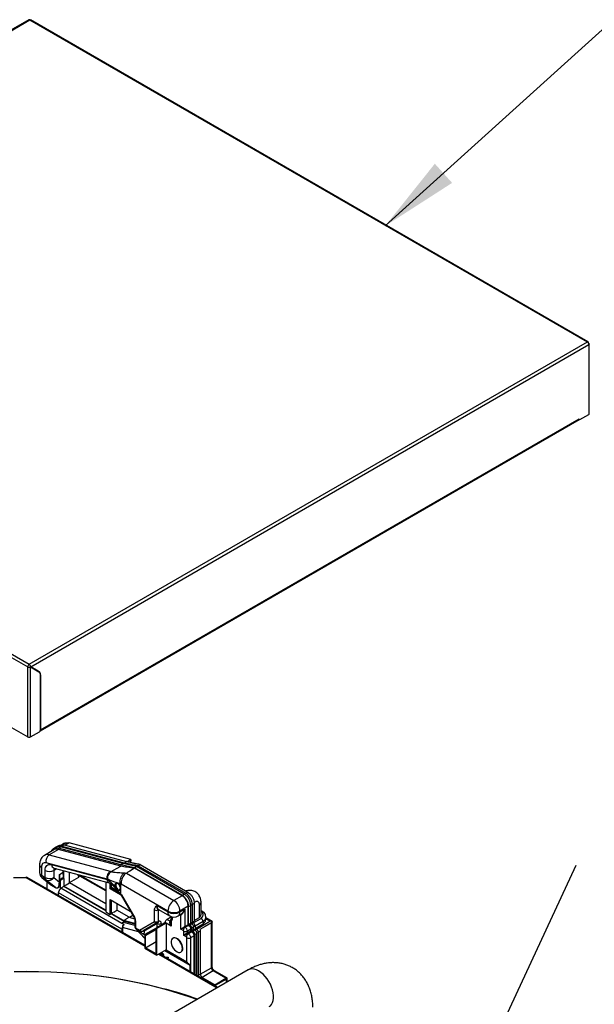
# Paper-space layout 'Sheet2' of a CAD drawing. Header units: millimetres. Extents: x 3 to 471, y 5 to 248.
# Tile 76 of 78: x 80 to 105, y 156 to 198. Entities that reach past the tile are written whole.
import ezdxf

# ---------------------------------------------------------------- set-up
doc = ezdxf.new("R2010")
doc.units = ezdxf.units.MM
doc.layers.add('BOARDER', color=7, linetype='Continuous', lineweight=25)
doc.dimstyles.new('SLDDIMSTYLE0', dxfattribs={"dimtxt": 0.18, "dimasz": 3.302, "dimexe": 0, "dimexo": 0.0625, "dimgap": 0, "dimtad": 0, "dimtih": 1, "dimtoh": 1, "dimdec": 0, "dimrnd": 1e-09, "dimzin": 0, "dimdsep": 46, "dimtxsty": 'Standard', "dimsah": 1, "dimcen": 0.09, "dimadec": 0, "dimazin": 0, "dimtfac": 3.302, "dimtdec": 0, "dimtofl": 0, "dimtmove": 0, "dimatfit": 3, "dimfxl": 0, "dimfrac": 2, "dimtolj": 1, "dimtzin": 0, "dimarcsym": 0})
doc.dimstyles.new('SLDDIMSTYLE1', dxfattribs={"dimtxt": 0.18, "dimasz": 1.016, "dimexe": 0, "dimexo": 0.0625, "dimgap": 0, "dimtad": 0, "dimtih": 1, "dimtoh": 1, "dimdec": 0, "dimrnd": 1e-09, "dimzin": 0, "dimdsep": 46, "dimtxsty": 'Standard', "dimblk1": 'DOT', "dimblk2": 'DOT', "dimsah": 1, "dimcen": 0.09, "dimadec": 0, "dimazin": 0, "dimtfac": 1.016, "dimtdec": 0, "dimtofl": 0, "dimtmove": 0, "dimatfit": 3, "dimldrblk": 'DOT', "dimfxl": 0, "dimfrac": 2, "dimtolj": 1, "dimtzin": 0, "dimarcsym": 0})

# ---------------------------------------------------------------- blocks, each defined once
blk = doc.blocks.new('_Dot')
at = {"color": 0, "linetype": 'ByBlock', "lineweight": -2}
blk.add_line((-0.5, 0), (-1, 0), dxfattribs=at)
at = {"color": 0, "linetype": 'ByBlock', "const_width": 0.5}
blk.add_lwpolyline([(-0.25, 0, 1), (0.25, 0, 1)], format="xyb", close=True, dxfattribs=at)

psp = doc.layouts.new('Sheet2')

# ---------------------------------------------------------------- linework, layer by layer
at = {"color": 7, "linetype": 'Continuous', "lineweight": 25}
for p, q in [((80.794, 197.662), (57.318, 184.11)), ((57.363, 184.106), (80.839, 197.658)), ((80.839, 197.658), (104.283, 184.124)), ((104.306, 184.126), (80.861, 197.66)), ((57.3, 183.997), (80.745, 170.462)), ((57.363, 184.106), (80.807, 170.571)), ((80.807, 170.571), (104.283, 184.124)), ((80.871, 170.463), (104.346, 184.015)), ((104.309, 184.102), (104.315, 184.106)), ((104.34, 184.048), (104.346, 184.051)), ((104.341, 184.048), (104.346, 184.051)), ((104.346, 184.015), (104.346, 181.075)), ((104.359, 181.093), (104.359, 184.033)), ((103.945, 180.88), (81.28, 167.796)), ((103.945, 180.88), (103.969, 180.858)), ((103.945, 180.872), (103.969, 180.858)), ((103.969, 180.858), (104.346, 181.075)), ((81.273, 167.777), (103.936, 180.86)), ((80.745, 167.523), (80.745, 170.462)), ((80.871, 170.463), (80.87, 170.462)), ((80.87, 167.523), (80.87, 170.462)), ((80.87, 170.462), (81.221, 170.259)), ((81.222, 170.26), (80.871, 170.463)), ((81.191, 170.278), (80.871, 170.463)), ((81.191, 170.278), (81.222, 170.26)), ((81.279, 167.804), (81.279, 170.132)), ((81.28, 170.133), (81.28, 167.796)), ((79.963, 167.974), (80.745, 167.523)), ((80.87, 167.523), (81.24, 167.736)), ((81.844, 162.772), (81.448, 162.537)), ((82.048, 162.791), (81.65, 162.556)), ((81.915, 162.87), (81.826, 162.816)), ((81.948, 162.89), (81.924, 162.877)), ((81.978, 162.906), (81.998, 162.919)), ((82.075, 162.959), (81.981, 162.908)), ((82.038, 162.841), (82.124, 162.893)), ((84.66, 162.139), (82.038, 162.841)), ((84.662, 162.091), (82.048, 162.791)), ((84.745, 162.192), (82.13, 162.893)), ((82.156, 162.912), (82.186, 162.93)), ((82.294, 163.045), (82.183, 162.984)), ((82.186, 162.93), (84.8, 162.23)), ((82.282, 162.975), (84.895, 162.275)), ((85.088, 162.365), (82.492, 163.06)), ((81.65, 162.556), (84.22, 161.868)), ((84.81, 162.228), (84.895, 162.275)), ((85.123, 162.222), (84.909, 162.285)), ((84.935, 162.277), (85.088, 162.365)), ((85.088, 162.29), (85.024, 162.251)), ((85.088, 162.365), (85.088, 162.29)), ((81.245, 162.145), (81.245, 161.804)), ((81.32, 162.04), (81.32, 161.7)), ((81.482, 161.606), (81.482, 161.906)), ((84.085, 161.537), (81.518, 162.224)), ((81.744, 162.149), (84.085, 161.522)), ((81.842, 161.905), (81.842, 161.605)), ((81.856, 162.007), (81.858, 162.006)), ((81.858, 162.006), (84.171, 161.387)), ((82.077, 161.739), (82.244, 161.833)), ((82.244, 161.833), (82.244, 161.903)), ((82.245, 161.601), (82.244, 161.833)), ((82.263, 161.568), (82.263, 161.898)), ((82.501, 161.386), (82.501, 161.834)), ((82.508, 161.39), (82.508, 161.832)), ((84.66, 162.139), (84.746, 162.191)), ((85.242, 162.014), (84.66, 162.139)), ((84.745, 162.192), (84.772, 162.207)), ((85.325, 162.068), (84.745, 162.192)), ((84.772, 162.207), (84.808, 162.228)), ((87.241, 160.839), (85.239, 161.995)), ((85.242, 162.014), (85.326, 162.066)), ((87.241, 160.86), (85.242, 162.014)), ((85.4, 162.167), (85.271, 162.189)), ((85.325, 162.068), (85.35, 162.082)), ((87.328, 160.911), (85.325, 162.068)), ((85.344, 162.077), (85.387, 162.104)), ((85.376, 162.107), (85.387, 162.104)), ((85.387, 162.104), (87.391, 160.948)), ((85.389, 162.103), (85.474, 162.151)), ((85.478, 162.148), (87.475, 160.996)), ((80.153, 161.606), (80.664, 161.606)), ((85.667, 158.757), (80.722, 161.611)), ((81.32, 161.7), (81.482, 161.606)), ((81.341, 161.604), (81.725, 161.296)), ((81.524, 161.496), (81.362, 161.59)), ((81.362, 161.59), (81.744, 161.284)), ((81.913, 161.187), (81.524, 161.496)), ((81.569, 161.123), (81.569, 161.422)), ((81.842, 161.605), (82.077, 161.417)), ((82.077, 161.417), (82.077, 161.739)), ((82.116, 161.487), (82.116, 161.417)), ((82.263, 161.568), (82.117, 161.484)), ((82.117, 161.484), (82.117, 161.101)), ((82.263, 161.568), (82.263, 161.249)), ((82.508, 161.402), (82.898, 161.625)), ((82.836, 161.745), (82.898, 161.625)), ((82.917, 161.668), (82.885, 161.652)), ((82.918, 161.669), (82.917, 161.668)), ((84.025, 161.077), (83.009, 161.663)), ((84.025, 161.426), (84.025, 160.164)), ((84.085, 161.522), (84.085, 161.539)), ((84.125, 161.527), (84.085, 161.539)), ((84.085, 161.52), (84.085, 161.52)), ((84.847, 161.757), (84.808, 161.718)), ((84.895, 161.792), (84.847, 161.757)), ((84.895, 161.792), (86.894, 160.639)), ((81.722, 161.301), (81.744, 161.284)), ((81.744, 161.284), (81.913, 161.187)), ((81.917, 161.175), (81.749, 161.272)), ((82.045, 160.969), (82.1, 161.111)), ((82.1, 161.111), (82.117, 161.101)), ((82.137, 161.154), (82.117, 161.101)), ((82.263, 161.226), (82.137, 161.154)), ((84.799, 159.617), (82.137, 161.154)), ((82.263, 161.249), (82.357, 161.303)), ((84.025, 160.232), (82.263, 161.249)), ((82.263, 161.249), (82.263, 161.226)), ((84.025, 160.21), (82.263, 161.226)), ((82.501, 161.386), (82.508, 161.39)), ((84.025, 160.506), (82.501, 161.386)), ((82.508, 161.381), (82.508, 161.39)), ((84.22, 161.135), (84.22, 161.36)), ((84.26, 161.158), (84.22, 161.135)), ((84.652, 160.886), (84.22, 161.135)), ((84.299, 161.181), (84.26, 161.158)), ((84.299, 161.181), (84.511, 161.058)), ((84.457, 161.089), (84.457, 161.127)), ((84.641, 161.24), (84.627, 161.239)), ((84.627, 161.107), (84.641, 161.082)), ((84.642, 161.337), (84.642, 161.243)), ((84.642, 161.079), (84.642, 160.93)), ((86.641, 160.198), (84.683, 161.328)), ((87.415, 161.043), (87.391, 161.044)), ((82.045, 160.848), (82.045, 160.969)), ((84.698, 159.437), (82.045, 160.969)), ((84.22, 160.682), (85.059, 160.198)), ((84.22, 160.051), (84.22, 160.682)), ((84.678, 160.859), (85.231, 159.9)), ((84.689, 160.88), (85.249, 159.911)), ((87.241, 160.839), (86.894, 160.639)), ((84.366, 160.157), (84.497, 160.233)), ((84.497, 160.522), (84.497, 160.233)), ((85.008, 159.939), (84.497, 160.233)), ((86.076, 159.763), (86.076, 160.244)), ((86.174, 160.43), (86.641, 160.16)), ((86.233, 160.243), (86.233, 159.763)), ((86.246, 160.266), (86.716, 159.995)), ((86.641, 160.198), (86.641, 160.16)), ((87.497, 160.397), (87.15, 160.196)), ((87.15, 160.159), (87.35, 160.27)), ((87.15, 160.196), (87.15, 160.159)), ((87.35, 160.27), (87.35, 159.549)), ((87.497, 159.634), (87.497, 160.397)), ((87.515, 159.641), (87.515, 160.386)), ((87.603, 159.691), (87.603, 160.435)), ((87.666, 160.472), (87.666, 159.728)), ((87.75, 160.519), (87.75, 159.777)), ((87.972, 159.927), (87.972, 160.448)), ((88.035, 160.043), (88.035, 160.566)), ((88.16, 160.14), (88.035, 160.212)), ((84.025, 160.164), (84.22, 160.051)), ((84.26, 160.074), (84.22, 160.051)), ((84.26, 160.097), (84.354, 160.151)), ((84.26, 160.097), (84.26, 160.074)), ((84.772, 159.801), (84.26, 160.097)), ((84.801, 159.761), (84.26, 160.074)), ((84.757, 159.735), (84.801, 159.761)), ((84.772, 159.801), (84.88, 159.863)), ((85.252, 159.673), (84.772, 159.801)), ((85.252, 159.642), (84.801, 159.761)), ((84.884, 159.864), (85.008, 159.939)), ((85.008, 159.939), (85.243, 159.876)), ((85.17, 160.007), (85.034, 159.932)), ((85.252, 159.835), (85.252, 159.537)), ((85.285, 159.79), (85.285, 159.491)), ((85.445, 159.399), (86.076, 159.763)), ((86.233, 159.763), (86.253, 159.774)), ((86.787, 159.949), (86.609, 159.847)), ((86.609, 159.847), (86.746, 159.768)), ((86.754, 159.813), (86.754, 159.705)), ((86.786, 159.768), (86.786, 159.564)), ((86.787, 159.963), (86.787, 159.89)), ((87.073, 159.992), (87.177, 160.05)), ((87.193, 159.436), (87.193, 160.029)), ((87.666, 159.727), (87.75, 159.777)), ((87.75, 159.797), (87.972, 159.927)), ((88.228, 159.962), (88.227, 159.953)), ((88.235, 159.857), (88.235, 159.956)), ((88.504, 159.755), (88.235, 159.91)), ((84.748, 159.565), (84.698, 159.437)), ((84.698, 159.437), (84.698, 159.316)), ((84.738, 159.501), (84.738, 159.293)), ((85.282, 159.461), (85.667, 159.047)), ((85.285, 159.491), (85.445, 159.399)), ((85.468, 159.35), (85.299, 159.448)), ((85.572, 159.239), (85.468, 159.35)), ((86.21, 159.712), (85.608, 159.364)), ((85.631, 159.377), (85.627, 159.375)), ((85.627, 159.375), (85.65, 159.351)), ((85.631, 159.377), (86.23, 159.723)), ((86.195, 159.671), (85.65, 159.356)), ((85.65, 159.356), (85.65, 159.351)), ((86.142, 159.48), (85.667, 159.206)), ((86.146, 159.433), (85.697, 159.174)), ((85.697, 159.174), (86.146, 159.426)), ((85.803, 159.286), (86.195, 159.513)), ((86.142, 159.48), (86.533, 159.712)), ((86.176, 159.46), (86.142, 159.48)), ((86.146, 158.395), (86.146, 159.433)), ((86.573, 159.689), (86.176, 159.46)), ((86.176, 158.343), (86.176, 159.46)), ((86.195, 159.513), (86.195, 159.671)), ((86.23, 159.723), (86.21, 159.712)), ((86.531, 159.71), (86.352, 159.604)), ((86.352, 159.671), (86.352, 159.604)), ((86.573, 159.689), (86.533, 159.712)), ((86.573, 159.687), (86.573, 158.563)), ((86.786, 159.564), (86.573, 159.687)), ((87.288, 159.382), (87.193, 159.436)), ((87.306, 159.174), (87.306, 159.35)), ((87.369, 159.515), (87.344, 159.502)), ((87.61, 159.433), (87.462, 159.349)), ((87.462, 159.287), (87.61, 159.372)), ((87.462, 159.349), (87.462, 159.287)), ((87.515, 159.641), (87.602, 159.691)), ((87.515, 159.641), (87.56, 159.615)), ((87.603, 159.691), (87.619, 159.7)), ((87.647, 159.666), (87.603, 159.691)), ((87.61, 159.372), (87.61, 159.433)), ((87.637, 159.481), (87.637, 159.384)), ((87.637, 159.384), (87.724, 159.435)), ((87.637, 159.384), (87.693, 159.352)), ((87.641, 159.713), (87.666, 159.728)), ((87.666, 159.728), (87.709, 159.703)), ((87.725, 159.434), (87.725, 159.53)), ((87.725, 159.434), (87.74, 159.443)), ((87.78, 159.403), (87.725, 159.434)), ((87.781, 159.467), (87.788, 159.471)), ((87.788, 159.471), (88.12, 159.662)), ((87.788, 159.567), (87.788, 159.471)), ((87.788, 159.471), (87.843, 159.44)), ((88.005, 159.353), (88.005, 157.546)), ((88.12, 159.757), (88.12, 159.662)), ((88.474, 157.816), (88.474, 159.7)), ((88.503, 159.753), (88.504, 159.754)), ((88.505, 157.861), (88.505, 159.754)), ((85.667, 159.184), (85.572, 159.239)), ((85.667, 159.206), (85.803, 159.286)), ((85.667, 159.206), (85.667, 158.637)), ((85.697, 158.654), (85.697, 159.174)), ((86.863, 159.057), (86.851, 159.05)), ((87.421, 159.107), (87.306, 159.174)), ((87.44, 158.063), (87.439, 159.075)), ((87.629, 159.338), (87.482, 159.253)), ((87.482, 159.253), (87.499, 159.243)), ((87.499, 159.243), (87.645, 159.329)), ((87.743, 159.158), (87.596, 159.075)), ((87.645, 159.329), (87.629, 159.338)), ((87.743, 157.558), (87.743, 159.158)), ((87.771, 159.218), (87.771, 157.542)), ((87.859, 157.492), (87.859, 159.267)), ((87.921, 159.303), (87.921, 157.498)), ((85.667, 158.637), (86.176, 158.343)), ((85.697, 158.654), (86.146, 158.913)), ((86.146, 158.395), (85.697, 158.654)), ((86.573, 158.563), (86.176, 158.343)), ((86.52, 158.534), (87.579, 157.923)), ((86.573, 158.563), (87.44, 158.063)), ((88.736, 156.985), (86.282, 158.402)), ((86.298, 158.393), (86.298, 158.41)), ((86.319, 158.422), (86.319, 158.381)), ((86.331, 158.429), (86.331, 158.374)), ((86.362, 158.423), (86.342, 158.435)), ((86.398, 158.426), (86.41, 158.433)), ((86.443, 158.331), (86.44, 158.311)), ((86.443, 158.331), (86.455, 158.338)), ((86.526, 158.261), (86.654, 158.257)), ((86.539, 158.254), (86.642, 158.251)), ((86.642, 158.224), (86.588, 158.225)), ((86.642, 158.251), (86.654, 158.257)), ((86.642, 158.251), (86.642, 158.224)), ((86.642, 158.224), (86.654, 158.231)), ((86.654, 158.257), (86.654, 158.231)), ((87.184, 158.473), (87.196, 158.48)), ((90.015, 157.723), (82.139, 153.176)), ((87.579, 157.653), (87.579, 157.923)), ((88.084, 157.41), (88.595, 157.115)), ((89.083, 157.374), (88.552, 157.68)), ((89.12, 157.389), (88.607, 157.685)), ((89.134, 157.214), (89.134, 157.365)), ((88.634, 157.047), (88.634, 157.044))]:
    psp.add_line(p, q, dxfattribs=at)
at = {"color": 8, "linetype": 'Continuous', "lineweight": 25}
for p, q in [((81.28, 170.133), (81.279, 170.133)), ((82.164, 162.911), (82.13, 162.893)), ((82.282, 162.975), (82.195, 162.928)), ((82.492, 163.06), (82.318, 162.965)), ((81.968, 161.977), (81.842, 161.905)), ((80.664, 161.606), (85.667, 158.718)), ((81.341, 161.604), (81.362, 161.59)), ((82.943, 161.665), (82.892, 161.638)), ((84.025, 161.041), (82.943, 161.665)), ((84.26, 161.332), (84.26, 161.158)), ((84.26, 161.158), (84.58, 160.973)), ((84.26, 160.659), (84.26, 160.097)), ((87.241, 160.86), (87.328, 160.911)), ((87.328, 160.911), (87.34, 160.917)), ((87.339, 160.917), (87.391, 160.948)), ((87.392, 160.947), (87.475, 160.996)), ((86.301, 160.234), (86.233, 160.243)), ((87.515, 160.386), (87.602, 160.436)), ((87.643, 160.458), (87.603, 160.435)), ((87.643, 160.459), (87.666, 160.472)), ((87.75, 160.519), (87.666, 160.471)), ((88.09, 160.144), (88.035, 160.175)), ((86.746, 159.768), (86.754, 159.772)), ((86.754, 159.764), (86.746, 159.768)), ((86.819, 159.955), (86.819, 159.844)), ((87.193, 160.029), (87.132, 160.025)), ((87.71, 159.702), (88.036, 159.891)), ((87.843, 159.439), (88.41, 159.773)), ((88.41, 159.773), (88.235, 159.874)), ((85.41, 159.323), (84.738, 159.501)), ((84.757, 159.735), (85.252, 159.604)), ((85.299, 159.448), (85.667, 159.052)), ((87.56, 159.615), (87.646, 159.666)), ((87.637, 159.481), (87.724, 159.531)), ((87.647, 159.666), (87.662, 159.674)), ((87.661, 159.675), (87.709, 159.703)), ((87.693, 159.352), (87.78, 159.403)), ((87.781, 159.562), (87.725, 159.53)), ((87.78, 159.403), (87.794, 159.411)), ((87.781, 159.563), (87.788, 159.567)), ((88.12, 159.757), (87.788, 159.566)), ((87.794, 159.411), (87.843, 159.44)), ((88.005, 159.353), (87.921, 159.303)), ((87.596, 159.075), (87.596, 157.643)), ((87.771, 159.218), (87.858, 159.267)), ((87.895, 159.288), (87.859, 159.267)), ((87.895, 159.289), (87.921, 159.303)), ((87.499, 157.993), (86.541, 158.546)), ((86.248, 158.382), (88.702, 156.965)), ((88.005, 157.546), (88.474, 157.816)), ((87.885, 157.476), (87.89, 157.479)), ((87.89, 157.48), (87.921, 157.498)), ((87.921, 157.497), (88.005, 157.546)), ((88.084, 157.41), (88.042, 157.386)), ((88.552, 157.68), (88.084, 157.41)), ((88.611, 157.102), (89.083, 157.374)), ((89.102, 157.34), (88.63, 157.067)), ((89.102, 157.196), (89.102, 157.34)), ((88.553, 157.091), (88.595, 157.115)), ((88.634, 157.047), (88.632, 157.045))]:
    psp.add_line(p, q, dxfattribs=at)
at = {"color": 7, "linetype": 'Continuous', "lineweight": 25, "flags": 128}
for points in [[(103.945, 180.88), (103.943, 180.868), (103.936, 180.86), (103.936, 180.86)], [(104.346, 181.075), (104.356, 181.084), (104.359, 181.093)], [(81.205, 170.268), (81.204, 170.269), (81.191, 170.278)], [(81.273, 167.777), (81.277, 167.783), (81.28, 167.796)], [(81.518, 162.224), (81.477, 162.231), (81.439, 162.229), (81.404, 162.217), (81.375, 162.197), (81.351, 162.168), (81.334, 162.132), (81.323, 162.089), (81.32, 162.04)], [(81.482, 161.906), (81.487, 161.97), (81.501, 162.026), (81.524, 162.074), (81.555, 162.112), (81.594, 162.139), (81.639, 162.155), (81.689, 162.158), (81.744, 162.149)], [(81.858, 162.006), (81.862, 162.005), (81.862, 162.005)], [(84.263, 161.856), (84.27, 161.86), (84.276, 161.863), (84.285, 161.869), (84.303, 161.879), (84.333, 161.897), (84.389, 161.929), (84.487, 161.987), (84.662, 162.091)], [(84.808, 162.228), (84.804, 162.23), (84.8, 162.23)], [(85.239, 161.995), (85.046, 161.881), (84.962, 161.831), (84.924, 161.809), (84.895, 161.792)], [(82.362, 161.306), (82.434, 161.347), (82.501, 161.386)], [(84.641, 161.082), (84.613, 161.065), (84.578, 161.065), (84.538, 161.084), (84.499, 161.118), (84.465, 161.164), (84.44, 161.216), (84.427, 161.27), (84.427, 161.317), (84.44, 161.354), (84.465, 161.376), (84.499, 161.38), (84.538, 161.366), (84.578, 161.335), (84.613, 161.292), (84.641, 161.24)], [(84.627, 161.239), (84.6, 161.288), (84.564, 161.327), (84.526, 161.351), (84.491, 161.355), (84.464, 161.339), (84.449, 161.306), (84.449, 161.26), (84.464, 161.209), (84.491, 161.16), (84.526, 161.12), (84.565, 161.096), (84.6, 161.092), (84.627, 161.107)], [(87.35, 159.549), (87.432, 159.597), (87.497, 159.634)], [(87.516, 159.6), (87.433, 159.553), (87.369, 159.515)], [(88.474, 159.7), (88.205, 159.544), (87.988, 159.419)], [(87.253, 158.626), (87.246, 158.697), (87.224, 158.773), (87.189, 158.849), (87.144, 158.918), (87.09, 158.978), (87.032, 159.025), (86.973, 159.054), (86.917, 159.066), (86.867, 159.058), (86.827, 159.032), (86.799, 158.988), (86.784, 158.931), (86.784, 158.862), (86.799, 158.788), (86.827, 158.712), (86.867, 158.639), (86.917, 158.573), (86.974, 158.52), (87.032, 158.481), (87.091, 158.461), (87.144, 158.459), (87.19, 158.476), (87.224, 158.511), (87.246, 158.562), (87.253, 158.626)], [(87.265, 158.632), (87.258, 158.704), (87.236, 158.78), (87.201, 158.856), (87.156, 158.925), (87.102, 158.985), (87.044, 159.031), (86.985, 159.061), (86.929, 159.073), (86.879, 159.065), (86.863, 159.057)], [(80.177, 157.657), (80.692, 157.664), (81.207, 157.66), (81.721, 157.644), (82.235, 157.617), (82.745, 157.579), (83.254, 157.53), (83.758, 157.469), (84.258, 157.398), (84.753, 157.315), (85.242, 157.222), (85.725, 157.118), (86.2, 157.004), (86.668, 156.879), (87.127, 156.744), (87.577, 156.599), (87.883, 156.492)]]:
    psp.add_lwpolyline(points, dxfattribs=at)
at = {"color": 8, "linetype": 'Continuous', "lineweight": 25, "flags": 128}
for points in [[(85.249, 159.911), (85.24, 159.905), (85.234, 159.902), (85.231, 159.9), (85.231, 159.9)], [(85.282, 159.461), (85.285, 159.458), (85.299, 159.448)], [(90.459, 157.679), (90.366, 157.725), (90.274, 157.754), (90.187, 157.765), (90.105, 157.757), (90.032, 157.732), (90.015, 157.723)], [(87.86, 156.479), (87.541, 156.59), (87.094, 156.734), (86.637, 156.869), (86.172, 156.993), (85.699, 157.107), (85.219, 157.21), (84.732, 157.303), (84.24, 157.385), (83.742, 157.456), (83.24, 157.516), (82.735, 157.565), (82.227, 157.603), (81.716, 157.63), (81.205, 157.645), (80.692, 157.649), (80.18, 157.642)], [(90.904, 156.184), (90.951, 156.217), (91.004, 156.276), (91.044, 156.35), (91.072, 156.438), (91.086, 156.537), (91.086, 156.646), (91.072, 156.761), (91.044, 156.881), (91.004, 157.002), (90.951, 157.122), (90.887, 157.239), (90.813, 157.349), (90.732, 157.45), (90.645, 157.54), (90.553, 157.617), (90.459, 157.679)]]:
    psp.add_lwpolyline(points, dxfattribs=at)
at = {"color": 7, "linetype": 'Continuous', "lineweight": 25}
for centre, radius, start, end in [((80.813, 197.622), 0.0447, 54.3824, 114.3071), ((104.21, 184.009), 0.137, 2.6055, 57.3945), ((80.881, 170.456), 0.137, 122.6055, 177.3945), ((81.14, 170.145), 0.14, 354.3796, 54.302), ((81.141, 170.147), 0.14, 354.3796, 54.302), ((81.194, 167.808), 0.0854, 302.6055, 357.3945), ((80.807, 167.644), 0.137, 242.6097, 297.3903), ((81.968, 162.547), 0.257, 71.8292, 118.9315), ((81.837, 162.29), 0.325, 124.9385, 191.5902), ((81.663, 162.255), 0.393, 242.6389, 297.0785), ((80.698, 161.558), 0.0587, 65.6929, 125.6176), ((81.501, 161.804), 0.256, 180.0045, 231.3111), ((81.456, 161.689), 0.137, 175.5997, 226.5509), ((81.618, 161.596), 0.137, 175.5997, 226.5509), ((81.663, 161.955), 0.393, 242.6389, 297.0785), ((81.623, 161.725), 0.249, 246.5495, 331.2913), ((82.097, 161.379), 0.0428, 62.6389, 117.0785), ((82.09, 161.484), 0.027, 0.1084, 6.4476), ((82.22, 161.566), 0.0431, 2.7928, 54.5419), ((81.734, 161.273), 0.0149, 355.5997, 46.5509), ((81.903, 161.176), 0.0149, 355.5997, 46.5509), ((84.498, 161.173), 0.145, 332.8221, 27.1869), ((84.489, 161.161), 0.174, 331.8249, 28.1842), ((87.196, 160.172), 0.556, 122.9188, 177.376), ((86.587, 160.166), 0.564, 3.0629, 56.9431), ((86.921, 160.359), 0.595, 2.6085, 57.3975), ((87.069, 160.444), 0.598, 2.6085, 57.3975), ((86.155, 160.396), 0.171, 242.6389, 297.0785), ((86.897, 160.691), 0.556, 242.6389, 297.0785), ((85.035, 159.781), 0.25, 1.9604, 31.1465), ((86.155, 159.915), 0.171, 242.6389, 297.0785), ((86.169, 159.806), 0.103, 204.892, 293.0815), ((86.177, 159.757), 0.0561, 305.844, 5.4884), ((86.197, 159.769), 0.0561, 305.844, 5.4884), ((86.897, 160.654), 0.556, 242.6389, 297.0785), ((86.897, 160.307), 0.361, 240.0072, 299.1313), ((86.865, 159.813), 0.111, 134.6695, 180.0045), ((86.733, 159.836), 0.0867, 307.963, 5.2693), ((85.363, 159.537), 0.111, 180.0045, 222.8988), ((85.348, 159.488), 0.0635, 176.7017, 219.2246), ((85.519, 159.391), 0.0657, 174.1737, 219.0574), ((86.274, 159.823), 0.171, 242.6389, 297.0785), ((87.461, 159.373), 0.174, 132.2494, 177.0739), ((87.266, 159.348), 0.0399, 2.6085, 57.3975), ((87.384, 159.502), 0.171, 242.6389, 297.0785), ((87.424, 159.569), 0.104, 199.5863, 220.4197), ((87.393, 159.551), 0.0435, 183.1314, 235.787), ((87.251, 159.339), 0.212, 2.6935, 56.2249), ((87.395, 159.423), 0.215, 2.7176, 55.8545), ((87.469, 159.473), 0.168, 2.6085, 57.3975), ((87.603, 159.21), 0.168, 2.6085, 57.3975), ((87.617, 159.559), 0.171, 2.6085, 57.3975), ((87.751, 159.296), 0.171, 2.6085, 57.3975), ((87.592, 159.099), 0.171, 122.9188, 177.376), ((87.518, 159.227), 0.171, 242.6389, 297.0785), ((87.506, 159.289), 0.0434, 183.0629, 236.9431), ((87.106, 158.612), 0.161, 304.2053, 7.1139), ((88.066, 157.501), 0.145, 181.1672, 200.4729), ((89.061, 157.338), 0.0417, 1.8956, 58.1044)]:
    psp.add_arc(centre, radius, start, end, dxfattribs=at)
at = {"color": 8, "linetype": 'Continuous', "lineweight": 25}
for centre, radius, start, end in [((81.571, 162.315), 0.255, 71.8107, 119.3139), ((81.367, 162.154), 0.123, 184.0781, 247.2336), ((81.914, 162.169), 0.172, 186.6581, 250.9424), ((81.979, 161.914), 0.137, 139.9468, 183.6062), ((81.371, 161.815), 0.126, 185.0526, 246.278), ((82.927, 161.644), 0.0267, 52.5408, 112.0223), ((82.928, 161.644), 0.027, 52.8518, 111.4794), ((87.881, 160.573), 0.154, 305.8734, 357.4183), ((85.307, 159.84), 0.0548, 185.0831, 246.2751), ((86.819, 160.141), 0.178, 173.7376, 234.9607), ((86.808, 159.818), 0.0548, 185.0526, 246.278), ((86.878, 159.829), 0.11, 146.9688, 213.6128), ((86.84, 159.893), 0.0533, 184.0991, 247.2315), ((86.977, 160.138), 0.175, 303.3638, 6.8929), ((87.169, 160.018), 0.0262, 23.9362, 95.2636), ((85.307, 159.542), 0.0548, 185.0526, 246.278), ((88.45, 157.866), 0.0552, 295.1837, 354.572), ((88.584, 157.635), 0.0552, 65.4262, 124.8084), ((81.727, 139.07), 18.482, 70.5296, 75.1131)]:
    psp.add_arc(centre, radius, start, end, dxfattribs=at)
at = {"color": 7, "linetype": 'Continuous', "lineweight": 25}
for points, knots in [([(80.839, 197.658), (80.842, 197.659), (80.849, 197.663), (80.857, 197.663), (80.86, 197.66), (80.861, 197.66)], [0, 0, 0, 0, 0.429728, 0.859457, 1, 1, 1, 1]), ([(104.283, 184.124), (104.287, 184.125), (104.294, 184.129), (104.303, 184.128), (104.31, 184.123), (104.314, 184.115), (104.315, 184.108), (104.315, 184.106)], [0, 0, 0, 0, 0.214693, 0.429386, 0.644079, 0.858773, 1, 1, 1, 1]), ([(104.346, 184.051), (104.35, 184.048), (104.357, 184.043), (104.36, 184.033), (104.357, 184.023), (104.35, 184.017), (104.346, 184.015)], [0, 0, 0, 0, 0.2499992, 0.4999989, 0.7499992, 1, 1, 1, 1]), ([(82.296, 163.04), (82.322, 163.053), (82.379, 163.082), (82.452, 163.068), (82.492, 163.06)], [0, 0, 0, 0, 0.452785, 1, 1, 1, 1]), ([(81.85, 162.83), (81.827, 162.815), (81.782, 162.787), (81.744, 162.741), (81.734, 162.708), (81.733, 162.706)], [0, 0, 0, 0, 0.484892, 0.967159, 1, 1, 1, 1]), ([(82.038, 162.841), (82.003, 162.847), (81.935, 162.859), (81.878, 162.84), (81.85, 162.83)], [0, 0, 0, 0, 0.501051, 1, 1, 1, 1]), ([(82.13, 162.893), (82.095, 162.898), (82.024, 162.91), (81.954, 162.9), (81.927, 162.877), (81.925, 162.875)], [0, 0, 0, 0, 0.463233, 0.950599, 1, 1, 1, 1]), ([(81.998, 162.919), (82.026, 162.929), (82.083, 162.949), (82.152, 162.936), (82.186, 162.93)], [0, 0, 0, 0, 0.499988, 1, 1, 1, 1]), ([(82.078, 162.955), (82.104, 162.968), (82.163, 162.997), (82.24, 162.983), (82.282, 162.975)], [0, 0, 0, 0, 0.4514854, 1, 1, 1, 1]), ([(81.446, 162.535), (81.429, 162.524), (81.388, 162.499), (81.338, 162.444), (81.295, 162.376), (81.265, 162.301), (81.248, 162.223), (81.246, 162.17), (81.245, 162.145)], [0, 0, 0, 0, 0.134877, 0.309227, 0.482122, 0.657974, 0.840848, 1, 1, 1, 1]), ([(85.4, 162.167), (85.374, 162.17), (85.323, 162.177), (85.256, 162.192), (85.188, 162.207), (85.11, 162.225), (85.012, 162.248), (84.937, 162.265), (84.895, 162.275)], [0, 0, 0, 0, 0.136948, 0.272878, 0.40548, 0.544276, 0.743454, 1, 1, 1, 1]), ([(84.22, 161.868), (84.204, 161.858), (84.176, 161.838), (84.136, 161.79), (84.099, 161.723), (84.074, 161.632), (84.081, 161.569), (84.085, 161.539)], [0, 0, 0, 0, 0.169034, 0.30895, 0.500641, 0.757321, 1, 1, 1, 1]), ([(84.125, 161.527), (84.122, 161.561), (84.115, 161.632), (84.15, 161.735), (84.203, 161.813), (84.244, 161.842), (84.263, 161.856)], [0, 0, 0, 0, 0.270524, 0.562403, 0.789524, 1, 1, 1, 1]), ([(84.22, 161.868), (84.228, 161.866), (84.243, 161.862), (84.257, 161.857), (84.263, 161.856)], [0, 0, 0, 0, 0.55999, 1, 1, 1, 1]), ([(84.263, 161.856), (84.264, 161.855), (84.265, 161.855), (84.266, 161.855), (84.267, 161.854)], [0, 0, 0, 0, 0.560694, 1, 1, 1, 1]), ([(84.267, 161.854), (84.27, 161.854), (84.275, 161.853), (84.285, 161.851), (84.299, 161.848), (84.324, 161.843), (84.368, 161.836), (84.445, 161.826), (84.554, 161.816), (84.681, 161.808), (84.762, 161.802), (84.802, 161.799)], [0, 0, 0, 0, 0.017045, 0.030384, 0.054098, 0.09612, 0.170205, 0.299669, 0.523545, 0.770017, 1, 1, 1, 1]), ([(85.239, 161.995), (85.133, 162.006), (84.944, 162.026), (84.748, 162.071), (84.662, 162.091)], [0, 0, 0, 0, 0.5607993, 1, 1, 1, 1]), ([(84.808, 162.228), (84.914, 162.206), (85.103, 162.165), (85.292, 162.125), (85.376, 162.107)], [0, 0, 0, 0, 0.56, 1, 1, 1, 1]), ([(85.271, 162.189), (85.268, 162.19), (85.263, 162.191), (85.257, 162.192), (85.254, 162.192)], [0, 0, 0, 0, 0.501552, 1, 1, 1, 1]), ([(85.474, 162.151), (85.46, 162.154), (85.435, 162.159), (85.41, 162.164), (85.4, 162.167)], [0, 0, 0, 0, 0.577301, 1, 1, 1, 1]), ([(85.474, 162.151), (85.475, 162.15), (85.476, 162.149), (85.478, 162.149), (85.478, 162.148)], [0, 0, 0, 0, 0.56, 1, 1, 1, 1]), ([(81.913, 161.187), (81.924, 161.181), (81.948, 161.17), (81.981, 161.17), (82.011, 161.183), (82.047, 161.221), (82.076, 161.296), (82.077, 161.376), (82.077, 161.417)], [0, 0, 0, 0, 0.089943, 0.187748, 0.297756, 0.423046, 0.697269, 1, 1, 1, 1]), ([(82.116, 161.417), (82.115, 161.385), (82.112, 161.32), (82.088, 161.239), (82.051, 161.184), (82.007, 161.158), (81.963, 161.154), (81.932, 161.168), (81.917, 161.175)], [0, 0, 0, 0, 0.211597, 0.428376, 0.630864, 0.770843, 0.892539, 1, 1, 1, 1]), ([(82.077, 161.739), (82.077, 161.739), (82.077, 161.739), (82.077, 161.739), (82.078, 161.739), (82.078, 161.737), (82.079, 161.732), (82.08, 161.714), (82.082, 161.672), (82.085, 161.6), (82.086, 161.543), (82.087, 161.509)], [0, 0, 0, 0, 0.000312, 0.000668, 0.001623, 0.004801, 0.029404, 0.064256, 0.253755, 0.567576, 1, 1, 1, 1]), ([(82.245, 161.601), (82.216, 161.584), (82.163, 161.553), (82.11, 161.523), (82.087, 161.509)], [0, 0, 0, 0, 0.56, 1, 1, 1, 1]), ([(82.087, 161.509), (82.088, 161.51), (82.092, 161.51), (82.097, 161.51), (82.103, 161.508), (82.107, 161.506), (82.111, 161.502), (82.114, 161.498), (82.116, 161.493), (82.116, 161.489), (82.116, 161.487)], [0, 0, 0, 0, 0.125864, 0.249666, 0.373281, 0.499136, 0.615423, 0.749138, 0.851657, 1, 1, 1, 1]), ([(83.009, 161.663), (83.003, 161.666), (82.99, 161.673), (82.968, 161.678), (82.943, 161.679), (82.927, 161.672), (82.918, 161.669)], [0, 0, 0, 0, 0.223184, 0.460267, 0.718598, 1, 1, 1, 1]), ([(82.945, 161.666), (82.944, 161.665), (82.944, 161.665), (82.943, 161.665), (82.943, 161.665)], [0, 0, 0, 0, 0.56, 1, 1, 1, 1]), ([(84.085, 161.52), (84.084, 161.508), (84.082, 161.483), (84.102, 161.435), (84.131, 161.398), (84.161, 161.394), (84.169, 161.393)], [0, 0, 0, 0, 0.209917, 0.42129, 0.840206, 1, 1, 1, 1]), ([(84.085, 161.522), (84.085, 161.522), (84.085, 161.521), (84.085, 161.52), (84.085, 161.52)], [0, 0, 0, 0, 0.547431, 1, 1, 1, 1]), ([(84.085, 161.52), (84.129, 161.495), (84.213, 161.447), (84.33, 161.33), (84.437, 161.199), (84.536, 161.062), (84.608, 160.973), (84.642, 160.93)], [0, 0, 0, 0, 0.215448, 0.417492, 0.598002, 0.80978, 1, 1, 1, 1]), ([(84.642, 161.339), (84.613, 161.347), (84.554, 161.363), (84.462, 161.394), (84.355, 161.434), (84.258, 161.473), (84.185, 161.502), (84.149, 161.518), (84.133, 161.524), (84.125, 161.527)], [0, 0, 0, 0, 0.168282, 0.347677, 0.534318, 0.791509, 0.90734, 0.953495, 1, 1, 1, 1]), ([(84.125, 161.527), (84.125, 161.527), (84.125, 161.527), (84.125, 161.527), (84.125, 161.527)], [0, 0, 0, 0, 0.559955, 1, 1, 1, 1]), ([(84.642, 161.339), (84.638, 161.369), (84.632, 161.431), (84.645, 161.535), (84.678, 161.642), (84.732, 161.739), (84.779, 161.78), (84.802, 161.799)], [0, 0, 0, 0, 0.176966, 0.367476, 0.563982, 0.790625, 1, 1, 1, 1]), ([(84.808, 161.718), (84.788, 161.692), (84.746, 161.637), (84.703, 161.535), (84.679, 161.426), (84.682, 161.361), (84.683, 161.328)], [0, 0, 0, 0, 0.238312, 0.499273, 0.749001, 1, 1, 1, 1]), ([(84.802, 161.799), (84.819, 161.798), (84.837, 161.797), (84.861, 161.795), (84.875, 161.794), (84.888, 161.793), (84.895, 161.792)], [0, 0, 0, 0, 0.543803, 0.572772, 0.768609, 1, 1, 1, 1]), ([(84.167, 161.386), (84.182, 161.381), (84.219, 161.366), (84.3, 161.305), (84.405, 161.194), (84.526, 161.038), (84.611, 160.935), (84.653, 160.885)], [0, 0, 0, 0, 0.0886284, 0.2241417, 0.4894372, 0.7474637, 1, 1, 1, 1]), ([(84.641, 161.24), (84.641, 161.24), (84.641, 161.24), (84.642, 161.241), (84.642, 161.241), (84.642, 161.242), (84.642, 161.242), (84.642, 161.243)], [0, 0, 0, 0, 0.169963, 0.340102, 0.559558, 0.779693, 1, 1, 1, 1]), ([(84.642, 161.079), (84.642, 161.079), (84.642, 161.08), (84.642, 161.081), (84.641, 161.082), (84.641, 161.082), (84.641, 161.082)], [0, 0, 0, 0, 0.340504, 0.560488, 0.77979, 1, 1, 1, 1]), ([(84.642, 161.337), (84.642, 161.337), (84.642, 161.338), (84.642, 161.339), (84.642, 161.339)], [0, 0, 0, 0, 0.564794, 1, 1, 1, 1]), ([(84.683, 161.328), (84.675, 161.329), (84.662, 161.332), (84.648, 161.335), (84.642, 161.337)], [0, 0, 0, 0, 0.57604, 1, 1, 1, 1]), ([(88.034, 160.566), (88.034, 160.571), (88.037, 160.608), (88.027, 160.675), (88.004, 160.761), (87.966, 160.841), (87.916, 160.911), (87.853, 160.972), (87.778, 161.02), (87.695, 161.052), (87.61, 161.068), (87.525, 161.068), (87.457, 161.058), (87.42, 161.045), (87.41, 161.041)], [0, 0, 0, 0, 0.018198, 0.119353, 0.216325, 0.310318, 0.402508, 0.493778, 0.592698, 0.687942, 0.780432, 0.871704, 0.963421, 1, 1, 1, 1]), ([(84.642, 160.93), (84.641, 160.924), (84.64, 160.91), (84.642, 160.897), (84.646, 160.893), (84.647, 160.892)], [0, 0, 0, 0, 0.331289, 0.85683, 1, 1, 1, 1]), ([(84.642, 160.93), (84.651, 160.921), (84.667, 160.905), (84.682, 160.888), (84.689, 160.88)], [0, 0, 0, 0, 0.56021, 1, 1, 1, 1]), ([(84.647, 160.891), (84.653, 160.886), (84.663, 160.875), (84.673, 160.864), (84.678, 160.859)], [0, 0, 0, 0, 0.5237373, 1, 1, 1, 1]), ([(84.678, 160.859), (84.678, 160.86), (84.676, 160.863), (84.681, 160.871), (84.687, 160.878), (84.689, 160.88)], [0, 0, 0, 0, 0.291084, 0.753682, 1, 1, 1, 1]), ([(87.497, 160.397), (87.495, 160.425), (87.491, 160.484), (87.458, 160.583), (87.403, 160.686), (87.328, 160.779), (87.27, 160.82), (87.241, 160.839)], [0, 0, 0, 0, 0.176817, 0.367152, 0.56355, 0.790272, 1, 1, 1, 1]), ([(87.603, 160.435), (87.601, 160.465), (87.597, 160.529), (87.562, 160.635), (87.503, 160.746), (87.421, 160.847), (87.359, 160.89), (87.328, 160.911)], [0, 0, 0, 0, 0.176827, 0.367159, 0.563546, 0.790261, 1, 1, 1, 1]), ([(87.475, 160.996), (87.501, 160.979), (87.553, 160.943), (87.628, 160.859), (87.694, 160.753), (87.741, 160.632), (87.747, 160.556), (87.75, 160.519)], [0, 0, 0, 0, 0.176827, 0.367159, 0.563546, 0.790261, 1, 1, 1, 1]), ([(87.972, 160.448), (87.971, 160.465), (87.969, 160.5), (87.954, 160.542), (87.931, 160.575), (87.9, 160.596), (87.862, 160.604), (87.82, 160.598), (87.782, 160.58), (87.757, 160.563), (87.748, 160.553), (87.746, 160.551)], [0, 0, 0, 0, 0.130218, 0.261583, 0.393483, 0.52346, 0.654673, 0.785453, 0.916622, 0.982714, 1, 1, 1, 1]), ([(86.076, 160.244), (86.079, 160.268), (86.084, 160.316), (86.12, 160.377), (86.153, 160.41), (86.174, 160.43)], [0, 0, 0, 0, 0.279742, 0.559389, 1, 1, 1, 1]), ([(86.174, 160.43), (86.173, 160.406), (86.172, 160.361), (86.188, 160.296), (86.216, 160.263), (86.233, 160.243)], [0, 0, 0, 0, 0.295782, 0.569125, 1, 1, 1, 1]), ([(87.176, 160.05), (87.179, 160.052), (87.19, 160.057), (87.208, 160.071), (87.229, 160.09), (87.247, 160.108), (87.272, 160.137), (87.311, 160.189), (87.335, 160.24), (87.35, 160.27)], [0, 0, 0, 0, 0.045641, 0.186394, 0.267724, 0.35856, 0.459142, 0.680587, 1, 1, 1, 1]), ([(87.35, 160.27), (87.329, 160.22), (87.296, 160.141), (87.236, 160.063), (87.206, 160.039), (87.193, 160.029)], [0, 0, 0, 0, 0.49909, 0.779372, 1, 1, 1, 1]), ([(85.231, 159.9), (85.234, 159.895), (85.241, 159.882), (85.249, 159.861), (85.252, 159.844), (85.252, 159.838), (85.252, 159.835)], [0, 0, 0, 0, 0.212039, 0.544866, 0.825048, 1, 1, 1, 1]), ([(86.253, 159.774), (86.263, 159.778), (86.282, 159.787), (86.309, 159.78), (86.333, 159.759), (86.349, 159.721), (86.351, 159.687), (86.352, 159.671)], [0, 0, 0, 0, 0.147014, 0.316324, 0.510159, 0.757473, 1, 1, 1, 1]), ([(86.531, 159.711), (86.532, 159.725), (86.535, 159.753), (86.556, 159.796), (86.582, 159.828), (86.6, 159.841), (86.609, 159.847)], [0, 0, 0, 0, 0.2703673, 0.5623947, 0.7896221, 1, 1, 1, 1]), ([(86.786, 159.564), (86.771, 159.588), (86.744, 159.628), (86.726, 159.681), (86.722, 159.715), (86.725, 159.738), (86.732, 159.757), (86.742, 159.764), (86.746, 159.768)], [0, 0, 0, 0, 0.354207, 0.587717, 0.713082, 0.821157, 0.915178, 1, 1, 1, 1]), ([(86.787, 159.89), (86.786, 159.887), (86.786, 159.884), (86.787, 159.885), (86.787, 159.886)], [0, 0, 0, 0, 0.73131, 1, 1, 1, 1]), ([(87.972, 159.927), (87.995, 159.95), (88.033, 159.986), (88.029, 160.028), (88.028, 160.044)], [0, 0, 0, 0, 0.627755, 1, 1, 1, 1]), ([(88.036, 159.891), (88.059, 159.911), (88.105, 159.954), (88.128, 160.023), (88.123, 160.088), (88.101, 160.125), (88.09, 160.144)], [0, 0, 0, 0, 0.275822, 0.561025, 0.784185, 1, 1, 1, 1]), ([(88.12, 159.757), (88.119, 159.768), (88.117, 159.79), (88.104, 159.821), (88.088, 159.846), (88.073, 159.864), (88.055, 159.88), (88.043, 159.887), (88.036, 159.891)], [0, 0, 0, 0, 0.21164, 0.448328, 0.57671, 0.711447, 0.852543, 1, 1, 1, 1]), ([(88.169, 160.13), (88.168, 160.131), (88.165, 160.136), (88.151, 160.146), (88.126, 160.154), (88.102, 160.147), (88.09, 160.144)], [0, 0, 0, 0, 0.05707, 0.25108, 0.625046, 1, 1, 1, 1]), ([(88.12, 159.662), (88.14, 159.68), (88.182, 159.715), (88.226, 159.78), (88.229, 159.829), (88.231, 159.857)], [0, 0, 0, 0, 0.3013602, 0.6074189, 1, 1, 1, 1]), ([(88.235, 159.953), (88.232, 159.984), (88.226, 160.047), (88.186, 160.105), (88.166, 160.134)], [0, 0, 0, 0, 0.502427, 1, 1, 1, 1]), ([(88.504, 159.754), (88.488, 159.76), (88.458, 159.771), (88.425, 159.772), (88.41, 159.773)], [0, 0, 0, 0, 0.548206, 1, 1, 1, 1]), ([(84.738, 159.501), (84.738, 159.513), (84.739, 159.533), (84.745, 159.555), (84.748, 159.565)], [0, 0, 0, 0, 0.5606621, 1, 1, 1, 1]), ([(84.799, 159.617), (84.786, 159.632), (84.762, 159.658), (84.744, 159.691), (84.741, 159.713), (84.745, 159.726), (84.753, 159.732), (84.757, 159.735)], [0, 0, 0, 0, 0.392066, 0.695041, 0.816095, 0.914966, 1, 1, 1, 1]), ([(84.748, 159.565), (84.747, 159.568), (84.746, 159.573), (84.747, 159.582), (84.751, 159.59), (84.759, 159.6), (84.776, 159.61), (84.791, 159.615), (84.799, 159.617)], [0, 0, 0, 0, 0.09417, 0.180356, 0.269231, 0.370784, 0.635351, 1, 1, 1, 1]), ([(85.454, 159.398), (85.452, 159.398), (85.449, 159.398), (85.447, 159.399), (85.445, 159.399)], [0, 0, 0, 0, 0.559906, 1, 1, 1, 1]), ([(85.454, 159.398), (85.455, 159.398), (85.456, 159.397), (85.461, 159.395), (85.468, 159.39), (85.485, 159.377), (85.509, 159.363), (85.541, 159.352), (85.562, 159.352), (85.573, 159.352)], [0, 0, 0, 0, 0.0240153, 0.0524621, 0.1260798, 0.251459, 0.5008977, 0.7429602, 1, 1, 1, 1]), ([(85.468, 159.35), (85.468, 159.35), (85.47, 159.349), (85.478, 159.344), (85.493, 159.338), (85.519, 159.335), (85.546, 159.339), (85.564, 159.348), (85.573, 159.352)], [0, 0, 0, 0, 0.0055362, 0.0401855, 0.250991, 0.5005015, 0.7497623, 1, 1, 1, 1]), ([(85.468, 159.35), (85.468, 159.35), (85.468, 159.35), (85.468, 159.35), (85.468, 159.35)], [0, 0, 0, 0, 0.5600006, 1, 1, 1, 1]), ([(85.65, 159.351), (85.649, 159.332), (85.647, 159.294), (85.633, 159.258), (85.616, 159.239), (85.602, 159.232), (85.587, 159.232), (85.577, 159.236), (85.572, 159.239)], [0, 0, 0, 0, 0.295464, 0.583781, 0.710244, 0.820416, 0.915594, 1, 1, 1, 1]), ([(85.573, 159.352), (85.579, 159.353), (85.59, 159.355), (85.601, 159.36), (85.606, 159.363), (85.608, 159.364), (85.608, 159.364), (85.608, 159.364), (85.608, 159.364)], [0, 0, 0, 0, 0.499699, 0.865776, 0.961897, 0.988201, 0.995914, 1, 1, 1, 1]), ([(85.608, 159.364), (85.612, 159.366), (85.619, 159.37), (85.625, 159.374), (85.627, 159.375)], [0, 0, 0, 0, 0.5467208, 1, 1, 1, 1]), ([(85.65, 159.356), (85.65, 159.36), (85.649, 159.369), (85.645, 159.376), (85.639, 159.379), (85.635, 159.379), (85.632, 159.378), (85.631, 159.377)], [0, 0, 0, 0, 0.310419, 0.616015, 0.758636, 0.885794, 1, 1, 1, 1]), ([(86.195, 159.671), (86.208, 159.686), (86.224, 159.705), (86.234, 159.722), (86.234, 159.724), (86.232, 159.724), (86.231, 159.724), (86.231, 159.724), (86.23, 159.723)], [0, 0, 0, 0, 0.679126, 0.897364, 0.959952, 0.981801, 0.991165, 1, 1, 1, 1]), ([(86.352, 159.604), (86.344, 159.6), (86.326, 159.589), (86.294, 159.571), (86.259, 159.55), (86.223, 159.529), (86.204, 159.518), (86.195, 159.513)], [0, 0, 0, 0, 0.1467245, 0.3164642, 0.5108819, 0.7583086, 1, 1, 1, 1]), ([(86.531, 159.71), (86.531, 159.71), (86.531, 159.711), (86.531, 159.711), (86.531, 159.711)], [0, 0, 0, 0, 0.56, 1, 1, 1, 1]), ([(86.532, 159.711), (86.531, 159.711), (86.531, 159.711), (86.531, 159.71), (86.531, 159.71)], [0, 0, 0, 0, 0.559996, 1, 1, 1, 1]), ([(86.533, 159.712), (86.533, 159.712), (86.532, 159.711), (86.532, 159.711), (86.532, 159.711)], [0, 0, 0, 0, 0.5599722, 1, 1, 1, 1]), ([(86.573, 159.687), (86.573, 159.688), (86.573, 159.688), (86.573, 159.689), (86.573, 159.689)], [0, 0, 0, 0, 0.56, 1, 1, 1, 1]), ([(86.754, 159.705), (86.754, 159.705), (86.752, 159.686), (86.76, 159.637), (86.776, 159.591), (86.786, 159.564)], [0, 0, 0, 0, 0.004493, 0.399651, 1, 1, 1, 1]), ([(87.193, 159.436), (87.204, 159.445), (87.222, 159.46), (87.256, 159.486), (87.29, 159.511), (87.315, 159.527), (87.325, 159.534)], [0, 0, 0, 0, 0.3307127, 0.5563019, 0.8030346, 1, 1, 1, 1]), ([(87.344, 159.502), (87.333, 159.496), (87.306, 159.483), (87.268, 159.466), (87.228, 159.449), (87.206, 159.441), (87.193, 159.436)], [0, 0, 0, 0, 0.196886, 0.443696, 0.669084, 1, 1, 1, 1]), ([(87.325, 159.534), (87.33, 159.537), (87.338, 159.542), (87.346, 159.547), (87.35, 159.549)], [0, 0, 0, 0, 0.504672, 1, 1, 1, 1]), ([(87.497, 159.634), (87.497, 159.631), (87.498, 159.625), (87.502, 159.615), (87.508, 159.606), (87.513, 159.602), (87.516, 159.6)], [0, 0, 0, 0, 0.249722, 0.499516, 0.749353, 1, 1, 1, 1]), ([(87.61, 159.372), (87.61, 159.368), (87.611, 159.361), (87.616, 159.35), (87.623, 159.342), (87.627, 159.339), (87.629, 159.338)], [0, 0, 0, 0, 0.270265, 0.562428, 0.789733, 1, 1, 1, 1]), ([(87.725, 159.53), (87.724, 159.543), (87.721, 159.572), (87.7, 159.614), (87.673, 159.647), (87.655, 159.66), (87.647, 159.666)], [0, 0, 0, 0, 0.270265, 0.562428, 0.789733, 1, 1, 1, 1]), ([(87.859, 159.267), (87.857, 159.28), (87.854, 159.309), (87.833, 159.351), (87.807, 159.384), (87.789, 159.397), (87.78, 159.403)], [0, 0, 0, 0, 0.270254, 0.562409, 0.789718, 1, 1, 1, 1]), ([(87.988, 159.419), (87.994, 159.406), (88.003, 159.383), (88.005, 159.362), (88.005, 159.353)], [0, 0, 0, 0, 0.559995, 1, 1, 1, 1]), ([(88.504, 159.754), (88.504, 159.75), (88.503, 159.745), (88.5, 159.735), (88.495, 159.723), (88.486, 159.709), (88.478, 159.703), (88.474, 159.7)], [0, 0, 0, 0, 0.17376, 0.223942, 0.499758, 0.749667, 1, 1, 1, 1]), ([(87.306, 159.174), (87.319, 159.184), (87.341, 159.202), (87.378, 159.23), (87.405, 159.25), (87.427, 159.264), (87.446, 159.277), (87.457, 159.283), (87.462, 159.287)], [0, 0, 0, 0, 0.342534, 0.57142, 0.697329, 0.808652, 0.908229, 1, 1, 1, 1]), ([(87.482, 159.253), (87.477, 159.25), (87.465, 159.243), (87.445, 159.233), (87.422, 159.222), (87.391, 159.207), (87.348, 159.19), (87.322, 159.18), (87.306, 159.174)], [0, 0, 0, 0, 0.091693, 0.191248, 0.302596, 0.42857, 0.657196, 1, 1, 1, 1]), ([(87.439, 159.075), (87.439, 159.079), (87.438, 159.085), (87.434, 159.095), (87.427, 159.103), (87.423, 159.106), (87.421, 159.107)], [0, 0, 0, 0, 0.280039, 0.559292, 0.779562, 1, 1, 1, 1]), ([(87.499, 159.243), (87.512, 159.234), (87.537, 159.216), (87.569, 159.171), (87.592, 159.121), (87.594, 159.09), (87.596, 159.075)], [0, 0, 0, 0, 0.250005, 0.500006, 0.750005, 1, 1, 1, 1]), ([(87.743, 159.158), (87.741, 159.176), (87.738, 159.212), (87.711, 159.264), (87.679, 159.305), (87.656, 159.321), (87.645, 159.329)], [0, 0, 0, 0, 0.2796156, 0.5592301, 0.7796124, 1, 1, 1, 1]), ([(86.422, 158.343), (86.421, 158.352), (86.419, 158.364), (86.41, 158.382), (86.394, 158.405), (86.376, 158.415), (86.362, 158.423)], [0, 0, 0, 0, 0.249026, 0.374734, 0.500408, 1, 1, 1, 1]), ([(86.366, 158.448), (86.369, 158.446), (86.379, 158.44), (86.39, 158.432), (86.398, 158.426)], [0, 0, 0, 0, 0.264929, 1, 1, 1, 1]), ([(86.378, 158.455), (86.38, 158.453), (86.391, 158.447), (86.402, 158.439), (86.41, 158.433)], [0, 0, 0, 0, 0.260275, 1, 1, 1, 1]), ([(86.398, 158.426), (86.405, 158.419), (86.419, 158.405), (86.434, 158.378), (86.442, 158.352), (86.443, 158.338), (86.443, 158.331)], [0, 0, 0, 0, 0.27972, 0.559395, 0.779506, 1, 1, 1, 1]), ([(86.41, 158.433), (86.417, 158.426), (86.431, 158.412), (86.446, 158.385), (86.454, 158.359), (86.454, 158.345), (86.455, 158.338)], [0, 0, 0, 0, 0.27972, 0.559395, 0.779506, 1, 1, 1, 1]), ([(86.411, 158.319), (86.413, 158.32), (86.419, 158.325), (86.421, 158.336), (86.422, 158.343)], [0, 0, 0, 0, 0.295979, 1, 1, 1, 1]), ([(86.455, 158.338), (86.454, 158.329), (86.454, 158.316), (86.448, 158.309), (86.446, 158.307)], [0, 0, 0, 0, 0.7079654, 1, 1, 1, 1]), ([(87.499, 157.993), (87.486, 158.004), (87.464, 158.025), (87.447, 158.051), (87.44, 158.063)], [0, 0, 0, 0, 0.549384, 1, 1, 1, 1]), ([(87.579, 157.923), (87.566, 157.936), (87.543, 157.957), (87.512, 157.983), (87.499, 157.993)], [0, 0, 0, 0, 0.596778, 1, 1, 1, 1]), ([(88.552, 157.68), (88.542, 157.687), (88.522, 157.702), (88.496, 157.738), (88.478, 157.779), (88.475, 157.804), (88.474, 157.816)], [0, 0, 0, 0, 0.2500247, 0.5, 0.7499753, 1, 1, 1, 1]), ([(88.607, 157.685), (88.593, 157.694), (88.567, 157.713), (88.533, 157.76), (88.51, 157.812), (88.507, 157.845), (88.505, 157.861)], [0, 0, 0, 0, 0.25009, 0.499994, 0.749902, 1, 1, 1, 1]), ([(92.738, 156.159), (92.737, 156.199), (92.735, 156.308), (92.718, 156.483), (92.682, 156.682), (92.629, 156.872), (92.56, 157.051), (92.476, 157.218), (92.377, 157.37), (92.266, 157.508), (92.144, 157.63), (92.012, 157.736), (91.871, 157.826), (91.722, 157.9), (91.568, 157.957), (91.408, 157.998), (91.245, 158.023), (91.078, 158.031), (90.908, 158.024), (90.736, 158), (90.561, 157.959), (90.386, 157.902), (90.211, 157.828), (90.088, 157.765), (90.023, 157.728), (90.015, 157.723)], [0, 0, 0, 0, 0.0290913, 0.0803912, 0.1315445, 0.1819569, 0.2313031, 0.2793881, 0.3261694, 0.3717303, 0.416234, 0.4598845, 0.5029032, 0.5455178, 0.5879236, 0.6303192, 0.6729424, 0.716029, 0.7598058, 0.8044764, 0.8501981, 0.897052, 0.9450128, 0.9928452, 1, 1, 1, 1]), ([(88.005, 157.546), (88.007, 157.532), (88.01, 157.504), (88.031, 157.461), (88.057, 157.428), (88.075, 157.416), (88.084, 157.41)], [0, 0, 0, 0, 0.270275, 0.562425, 0.789722, 1, 1, 1, 1]), ([(89.134, 157.365), (89.133, 157.367), (89.133, 157.372), (89.13, 157.379), (89.126, 157.385), (89.122, 157.387), (89.12, 157.389)], [0, 0, 0, 0, 0.24565, 0.499977, 0.754317, 1, 1, 1, 1]), ([(88.595, 157.115), (88.6, 157.111), (88.612, 157.102), (88.625, 157.083), (88.633, 157.063), (88.634, 157.052), (88.634, 157.047)], [0, 0, 0, 0, 0.270275, 0.562425, 0.789722, 1, 1, 1, 1])]:
    psp.add_open_spline(points, degree=3, knots=knots, dxfattribs=at)
for points in [[(80.871, 170.463), (80.87, 170.473), (80.868, 170.493), (80.853, 170.525), (80.832, 170.554), (80.816, 170.566), (80.807, 170.571)], [(80.745, 170.462), (80.754, 170.458), (80.772, 170.45), (80.807, 170.446), (80.843, 170.449), (80.861, 170.457), (80.87, 170.462)]]:
    psp.add_open_spline(points, degree=3, dxfattribs=at)
at = {"color": 8, "linetype": 'Continuous', "lineweight": 25}
for points, knots in [([(83.009, 161.663), (83.004, 161.665), (82.993, 161.671), (82.977, 161.673), (82.96, 161.672), (82.95, 161.668), (82.945, 161.666)], [0, 0, 0, 0, 0.24997, 0.510813, 0.76021, 1, 1, 1, 1]), ([(81.749, 161.272), (81.735, 161.281), (81.713, 161.295), (81.694, 161.319), (81.687, 161.327)], [0, 0, 0, 0, 0.635702, 1, 1, 1, 1]), ([(86.174, 160.43), (86.176, 160.401), (86.182, 160.338), (86.214, 160.285), (86.243, 160.269), (86.25, 160.266)], [0, 0, 0, 0, 0.396891, 0.860043, 1, 1, 1, 1]), ([(88.227, 159.953), (88.229, 159.933), (88.231, 159.889), (88.192, 159.821), (88.145, 159.78), (88.12, 159.757)], [0, 0, 0, 0, 0.289415, 0.620459, 1, 1, 1, 1]), ([(89.083, 157.374), (89.087, 157.376), (89.097, 157.382), (89.108, 157.387), (89.116, 157.389), (89.119, 157.389), (89.12, 157.389)], [0, 0, 0, 0, 0.230037, 0.471681, 0.728896, 1, 1, 1, 1]), ([(89.102, 157.34), (89.107, 157.343), (89.116, 157.348), (89.126, 157.355), (89.133, 157.361), (89.133, 157.363), (89.134, 157.365)], [0, 0, 0, 0, 0.230075, 0.471721, 0.728904, 1, 1, 1, 1])]:
    psp.add_open_spline(points, degree=3, knots=knots, dxfattribs=at)

# ---------------------------------------------------------------- leaders
at = {"layer": 'BOARDER'}
for points, dimstyle in [([(95.781, 188.996), (105.062, 197.375)], 'SLDDIMSTYLE0'), ([(97.867, 149.314), (103.812, 162.125)], 'SLDDIMSTYLE1')]:
    psp.add_leader(points, dimstyle=dimstyle, dxfattribs=at)

doc.saveas('drawing.dxf')
